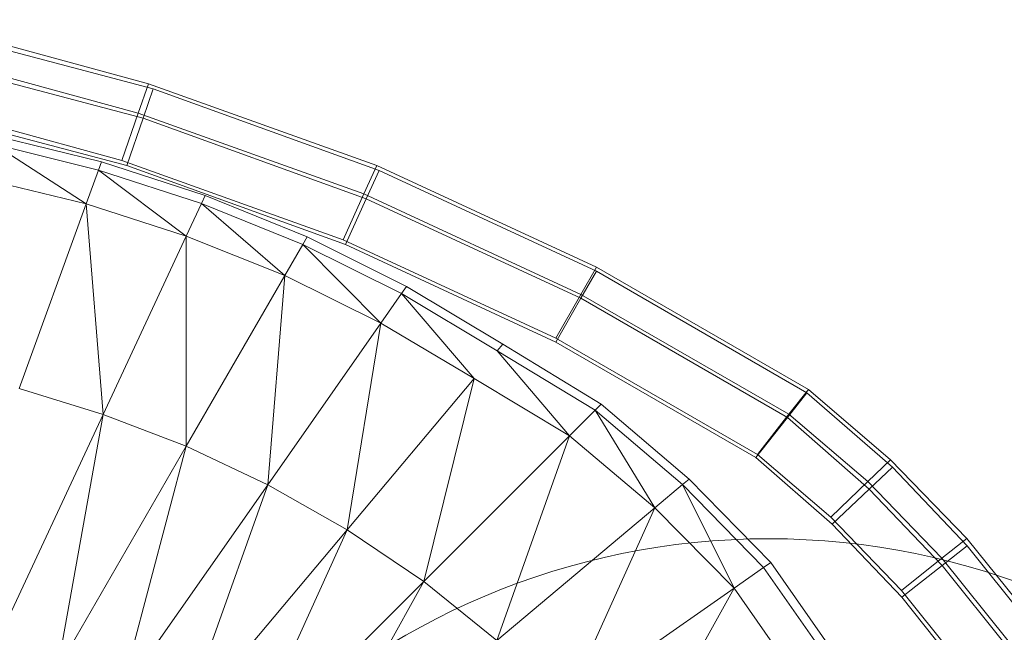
# Model space of a CAD drawing. Header units: metres. Extents: x 391.1 to 427.5, y 12.7 to 28.4.
# Tile 105 of 151: x 408.1106 to 408.2457, y 27.3266 to 27.4107. Entities that reach past the tile are written whole.
import ezdxf

# ---------------------------------------------------------------- set-up
doc = ezdxf.new("R2010")
doc.units = ezdxf.units.M
for name, color, linetype, lineweight in [('A-DETL-____-MBND', 7, 'Continuous', 18), ('A-DETL-GENF-OTLN', 7, 'Continuous', 18), ('A-GENM-____-OTLN', 7, 'Continuous', 18)]:
    doc.layers.add(name, color=color, linetype=linetype, lineweight=lineweight)

# ---------------------------------------------------------------- blocks, each defined once
blk = doc.blocks.new('Family - LONDR55-XX_ZZ-ARQ-CAA-M3D-Londres55-154724-04_ENLLUMENAT_P1')
at = {"layer": 'A-DETL-____-MBND', "color": 253, "true_color": 0xaaaaaa}
for p, q in [((0.0343, 0.18674), (0.04281, 0.15553)), ((0.0343, 0.18674), (0.04281, 0.15553)), ((0.02763, 0.18512), (0.03632, 0.15326)), ((0.02763, 0.18512), (0.03632, 0.15326)), ((0.03536, 0.18578), (0.04353, 0.15485)), ((0.03536, 0.18578), (0.04353, 0.15485)), ((0.04353, 0.15485), (0.03536, 0.18578)), ((0.03536, 0.18578), (0.04353, 0.15485)), ((0.02351, 0.18411), (0.0323, 0.15186)), ((0.02351, 0.18411), (0.0323, 0.15186)), ((0.03703, 0.15261), (0.02869, 0.18417)), ((0.03703, 0.15261), (0.02869, 0.18417)), ((0.033, 0.15122), (0.02457, 0.18317)), ((0.033, 0.15122), (0.02457, 0.18317)), ((0.04539, 0.17429), (0.04879, 0.16039)), ((0.04061, 0.17301), (0.04414, 0.1587)), ((0.04061, 0.17301), (0.04879, 0.16039)), ((0.10958, 0.17296), (0.07765, 0.15807)), ((0.04303, 0.1583), (0.03947, 0.1727)), ((0.07412, 0.16961), (0.04879, 0.16039)), ((0.07412, 0.16961), (0.07765, 0.15807)), ((0.07765, 0.15807), (0.11259, 0.16433)), ((0.11259, 0.16433), (0.08203, 0.14668)), ((0.04879, 0.16039), (0.04414, 0.1587)), ((0.04879, 0.16039), (0.05319, 0.14667)), ((0.04879, 0.16039), (0.07765, 0.15807)), ((0.04414, 0.1587), (0.04303, 0.1583)), ((0.04764, 0.14407), (0.04303, 0.1583)), ((0.04414, 0.1587), (0.04871, 0.14458)), ((0.04414, 0.1587), (0.05319, 0.14667)), ((0.07765, 0.15807), (0.05319, 0.14667)), ((0.07765, 0.15807), (0.08203, 0.14668)), ((0.03632, 0.15326), (0.04281, 0.15553)), ((0.04281, 0.15553), (0.03632, 0.15326)), ((0.04281, 0.15553), (0.0537, 0.12517)), ((0.04281, 0.15553), (0.0537, 0.12517)), ((0.08203, 0.14668), (0.11625, 0.15578)), ((0.11625, 0.15578), (0.0873, 0.13551)), ((0.03703, 0.15261), (0.04353, 0.15485)), ((0.04353, 0.15485), (0.03703, 0.15261)), ((0.04353, 0.15485), (0.05435, 0.12484)), ((0.04353, 0.15485), (0.05435, 0.12484)), ((0.05435, 0.12484), (0.04353, 0.15485)), ((0.04353, 0.15485), (0.05435, 0.12484)), ((0.0323, 0.15186), (0.03632, 0.15326)), ((0.03632, 0.15326), (0.0323, 0.15186)), ((0.033, 0.15122), (0.03703, 0.15261)), ((0.03703, 0.15261), (0.033, 0.15122)), ((0.03632, 0.15326), (0.04741, 0.12232)), ((0.03632, 0.15326), (0.04741, 0.12232)), ((0.04807, 0.12198), (0.03703, 0.15261)), ((0.04807, 0.12198), (0.03703, 0.15261)), ((0.0323, 0.15186), (0.04352, 0.12055)), ((0.0323, 0.15186), (0.04352, 0.12055)), ((0.04418, 0.12022), (0.033, 0.15122)), ((0.04418, 0.12022), (0.033, 0.15122)), ((0.0873, 0.13551), (0.12058, 0.14737)), ((0.12058, 0.14737), (0.09347, 0.12462)), ((0.05319, 0.14667), (0.04871, 0.14458)), ((0.05319, 0.14667), (0.08203, 0.14668)), ((0.05319, 0.14667), (0.05861, 0.13316)), ((0.08203, 0.14668), (0.05861, 0.13316)), ((0.08203, 0.14668), (0.0873, 0.13551)), ((0.04871, 0.14458), (0.04764, 0.14407)), ((0.04871, 0.14458), (0.05433, 0.13069)), ((0.05861, 0.13316), (0.04871, 0.14458)), ((0.0533, 0.1301), (0.04764, 0.14407)), ((0.09347, 0.12462), (0.12563, 0.13916)), ((0.12563, 0.13916), (0.10059, 0.11411)), ((0.05861, 0.13316), (0.0873, 0.13551)), ((0.0873, 0.13551), (0.06512, 0.11998)), ((0.0873, 0.13551), (0.09347, 0.12462)), ((0.05861, 0.13316), (0.05433, 0.13069)), ((0.05861, 0.13316), (0.06512, 0.11998)), ((0.10059, 0.11411), (0.13144, 0.13124)), ((0.05433, 0.13069), (0.0533, 0.1301)), ((0.06009, 0.11646), (0.0533, 0.1301)), ((0.05433, 0.13069), (0.06106, 0.11714)), ((0.06512, 0.11998), (0.05433, 0.13069)), ((0.04741, 0.12232), (0.0537, 0.12517)), ((0.0537, 0.12517), (0.04741, 0.12232)), ((0.04807, 0.12198), (0.05435, 0.12484)), ((0.05435, 0.12484), (0.04807, 0.12198)), ((0.0537, 0.12517), (0.0672, 0.09599)), ((0.0537, 0.12517), (0.0672, 0.09599)), ((0.05435, 0.12484), (0.06773, 0.09601)), ((0.05435, 0.12484), (0.06773, 0.09601)), ((0.06773, 0.09601), (0.05435, 0.12484)), ((0.05435, 0.12484), (0.06773, 0.09601)), ((0.06512, 0.11998), (0.09347, 0.12462)), ((0.09347, 0.12462), (0.07271, 0.1072)), ((0.09347, 0.12462), (0.10059, 0.11411)), ((0.04352, 0.12055), (0.04741, 0.12232)), ((0.04741, 0.12232), (0.04352, 0.12055)), ((0.04418, 0.12022), (0.04807, 0.12198)), ((0.04807, 0.12198), (0.04418, 0.12022)), ((0.04741, 0.12232), (0.06119, 0.09254)), ((0.04741, 0.12232), (0.06119, 0.09254)), ((0.06173, 0.09255), (0.04807, 0.12198)), ((0.06173, 0.09255), (0.04807, 0.12198)), ((0.04352, 0.12055), (0.05747, 0.09041)), ((0.04352, 0.12055), (0.05747, 0.09041)), ((0.05801, 0.09042), (0.04418, 0.12022)), ((0.05801, 0.09042), (0.04418, 0.12022)), ((0.06512, 0.11998), (0.06106, 0.11714)), ((0.06512, 0.11998), (0.07271, 0.1072)), ((0.06106, 0.11714), (0.06009, 0.11646)), ((0.06801, 0.10326), (0.06009, 0.11646)), ((0.06106, 0.11714), (0.06892, 0.10402)), ((0.07271, 0.1072), (0.06106, 0.11714)), ((0.07271, 0.1072), (0.10059, 0.11411)), ((0.10059, 0.11411), (0.08058, 0.0941)), ((0.10059, 0.11411), (0.10866, 0.1041)), ((0.07271, 0.1072), (0.08058, 0.0941)), ((0.06892, 0.10402), (0.06801, 0.10326)), ((0.06892, 0.10402), (0.07708, 0.0906)), ((0.08058, 0.0941), (0.06892, 0.10402)), ((0.08058, 0.0941), (0.10866, 0.1041)), ((0.10866, 0.1041), (0.09047, 0.08242)), ((0.07624, 0.08977), (0.06801, 0.10326)), ((0.06119, 0.09254), (0.0672, 0.09599)), ((0.0672, 0.09599), (0.06119, 0.09254)), ((0.06173, 0.09255), (0.06773, 0.09601)), ((0.06773, 0.09601), (0.06173, 0.09255)), ((0.0672, 0.09599), (0.08315, 0.06832)), ((0.0672, 0.09599), (0.08315, 0.06832)), ((0.06773, 0.09601), (0.08357, 0.06857)), ((0.06773, 0.09601), (0.08357, 0.06857)), ((0.08357, 0.06857), (0.06773, 0.09601)), ((0.06773, 0.09601), (0.08357, 0.06857)), ((0.09047, 0.08242), (0.1177, 0.09472)), ((0.1177, 0.09472), (0.10148, 0.07154)), ((0.08058, 0.0941), (0.07708, 0.0906)), ((0.08058, 0.0941), (0.09047, 0.08242)), ((0.05747, 0.09041), (0.06119, 0.09254)), ((0.06119, 0.09254), (0.05747, 0.09041)), ((0.05801, 0.09042), (0.06173, 0.09255)), ((0.06173, 0.09255), (0.05801, 0.09042)), ((0.06119, 0.09254), (0.07764, 0.06401)), ((0.06119, 0.09254), (0.07764, 0.06401)), ((0.07808, 0.06423), (0.06173, 0.09255)), ((0.07808, 0.06423), (0.06173, 0.09255)), ((0.07708, 0.0906), (0.07624, 0.08977)), ((0.07708, 0.0906), (0.08729, 0.07863)), ((0.09047, 0.08242), (0.07708, 0.0906)), ((0.05747, 0.09041), (0.07423, 0.06135)), ((0.05747, 0.09041), (0.07423, 0.06135)), ((0.07468, 0.06155), (0.05801, 0.09042)), ((0.07468, 0.06155), (0.05801, 0.09042)), ((0.08653, 0.07772), (0.07624, 0.08977)), ((0.10148, 0.07154), (0.1277, 0.0861)), ((0.09047, 0.08242), (0.08729, 0.07863)), ((0.09047, 0.08242), (0.10148, 0.07154)), ((0.08729, 0.07863), (0.08653, 0.07772)), ((0.08729, 0.07863), (0.09864, 0.06749)), ((0.10148, 0.07154), (0.08729, 0.07863)), ((0.09796, 0.06652), (0.08653, 0.07772)), ((0.10148, 0.07154), (0.09864, 0.06749)), ((0.10148, 0.07154), (0.11416, 0.06265)), ((0.07764, 0.06401), (0.08315, 0.06832)), ((0.08315, 0.06832), (0.07764, 0.06401)), ((0.07808, 0.06423), (0.08357, 0.06857)), ((0.08357, 0.06857), (0.07808, 0.06423)), ((0.08315, 0.06832), (0.09174, 0.05827)), ((0.08315, 0.06832), (0.09174, 0.05827)), ((0.08357, 0.06857), (0.09272, 0.05809)), ((0.08357, 0.06857), (0.09272, 0.05809)), ((0.09272, 0.05809), (0.08357, 0.06857)), ((0.08357, 0.06857), (0.09272, 0.05809)), ((0.09864, 0.06749), (0.09796, 0.06652)), ((0.11109, 0.05734), (0.09796, 0.06652)), ((0.09864, 0.06749), (0.11168, 0.05837)), ((0.07423, 0.06135), (0.07764, 0.06401)), ((0.07764, 0.06401), (0.07423, 0.06135)), ((0.07468, 0.06155), (0.07808, 0.06423)), ((0.07808, 0.06423), (0.07468, 0.06155)), ((0.07764, 0.06401), (0.08687, 0.0532)), ((0.07764, 0.06401), (0.08687, 0.0532)), ((0.08789, 0.05299), (0.07808, 0.06423)), ((0.08789, 0.05299), (0.07808, 0.06423)), ((0.07423, 0.06135), (0.08387, 0.05007)), ((0.07423, 0.06135), (0.08387, 0.05007)), ((0.0849, 0.04983), (0.07468, 0.06155)), ((0.0849, 0.04983), (0.07468, 0.06155)), ((0.08687, 0.0532), (0.09174, 0.05827)), ((0.09174, 0.05827), (0.08687, 0.0532)), ((0.08789, 0.05299), (0.09272, 0.05809)), ((0.09272, 0.05809), (0.08789, 0.05299)), ((0.09174, 0.05827), (0.10179, 0.04857)), ((0.09174, 0.05827), (0.10179, 0.04857)), ((0.09272, 0.05809), (0.10272, 0.04853)), ((0.09272, 0.05809), (0.10272, 0.04853)), ((0.10272, 0.04853), (0.09272, 0.05809)), ((0.09272, 0.05809), (0.10272, 0.04853)), ((0.08387, 0.05007), (0.08687, 0.0532)), ((0.08687, 0.0532), (0.08387, 0.05007)), ((0.0849, 0.04983), (0.08789, 0.05299)), ((0.08789, 0.05299), (0.0849, 0.04983)), ((0.08687, 0.0532), (0.09739, 0.04304)), ((0.08687, 0.0532), (0.09739, 0.04304)), ((0.09836, 0.04298), (0.08789, 0.05299)), ((0.09836, 0.04298), (0.08789, 0.05299)), ((0.08387, 0.05007), (0.09468, 0.03963)), ((0.08387, 0.05007), (0.09468, 0.03963)), ((0.09566, 0.03955), (0.0849, 0.04983)), ((0.09566, 0.03955), (0.0849, 0.04983)), ((0.09739, 0.04304), (0.10179, 0.04857)), ((0.10179, 0.04857), (0.09739, 0.04304)), ((0.09836, 0.04298), (0.10272, 0.04853)), ((0.10272, 0.04853), (0.09836, 0.04298)), ((0.10179, 0.04857), (0.11263, 0.03987)), ((0.10179, 0.04857), (0.11263, 0.03987)), ((0.10272, 0.04853), (0.11352, 0.03995)), ((0.10272, 0.04853), (0.11352, 0.03995)), ((0.11352, 0.03995), (0.10272, 0.04853)), ((0.10272, 0.04853), (0.11352, 0.03995)), ((0.09468, 0.03963), (0.09739, 0.04304)), ((0.09739, 0.04304), (0.09468, 0.03963)), ((0.09566, 0.03955), (0.09836, 0.04298)), ((0.09836, 0.04298), (0.09566, 0.03955)), ((0.09739, 0.04304), (0.10873, 0.03394)), ((0.09739, 0.04304), (0.10873, 0.03394)), ((0.10964, 0.03401), (0.09836, 0.04298)), ((0.10964, 0.03401), (0.09836, 0.04298)), ((0.09468, 0.03963), (0.10632, 0.03028)), ((0.09468, 0.03963), (0.10632, 0.03028)), ((0.10725, 0.03034), (0.09566, 0.03955)), ((0.10725, 0.03034), (0.09566, 0.03955))]:
    blk.add_line(p, q, dxfattribs=at)
blk = doc.blocks.new('Family - Inodor P1-154725-04_ENLLUMENAT_P1')
at = {"extrusion": (0, 0, -1), "zscale": -1, "rotation": 180}
blk.add_blockref('Family - LONDR55-XX_ZZ-ARQ-CAA-M3D-Londres55-154724-04_ENLLUMENAT_P1', (0, 0), dxfattribs=at)
blk = doc.blocks.new('LONDR55-XX_ZZ-ARQ-CAA-M3D-Londres55_ifc-1-04_ENLLUMENAT_P1')
at = {"layer": 'A-GENM-____-OTLN', "color": 253, "lineweight": 18, "true_color": 0xaaaaaa, "rotation": 270}
blk.add_blockref('Family - Inodor P1-154725-04_ENLLUMENAT_P1', (408.28015, 27.43417), dxfattribs=at)
blk = doc.blocks.new('ZYR_06_02_02 Down Superficie - L 01-834878-04_ENLLUMENAT_P1')
at = {"layer": 'A-DETL-GENF-OTLN', "color": 92, "true_color": 0x00c400}
blk.add_circle((0, 0), 0.1, dxfattribs=at)

msp = doc.modelspace()

# ---------------------------------------------------------------- block references
at = {"lineweight": 5}
msp.add_blockref('LONDR55-XX_ZZ-ARQ-CAA-M3D-Londres55_ifc-1-04_ENLLUMENAT_P1', (0, 0), dxfattribs=at)
at = {"layer": 'A-DETL-GENF-OTLN', "color": 92, "true_color": 0x00c400}
msp.add_blockref('ZYR_06_02_02 Down Superficie - L 01-834878-04_ENLLUMENAT_P1', (408.21336, 27.23946), dxfattribs=at)

doc.saveas('drawing.dxf')
